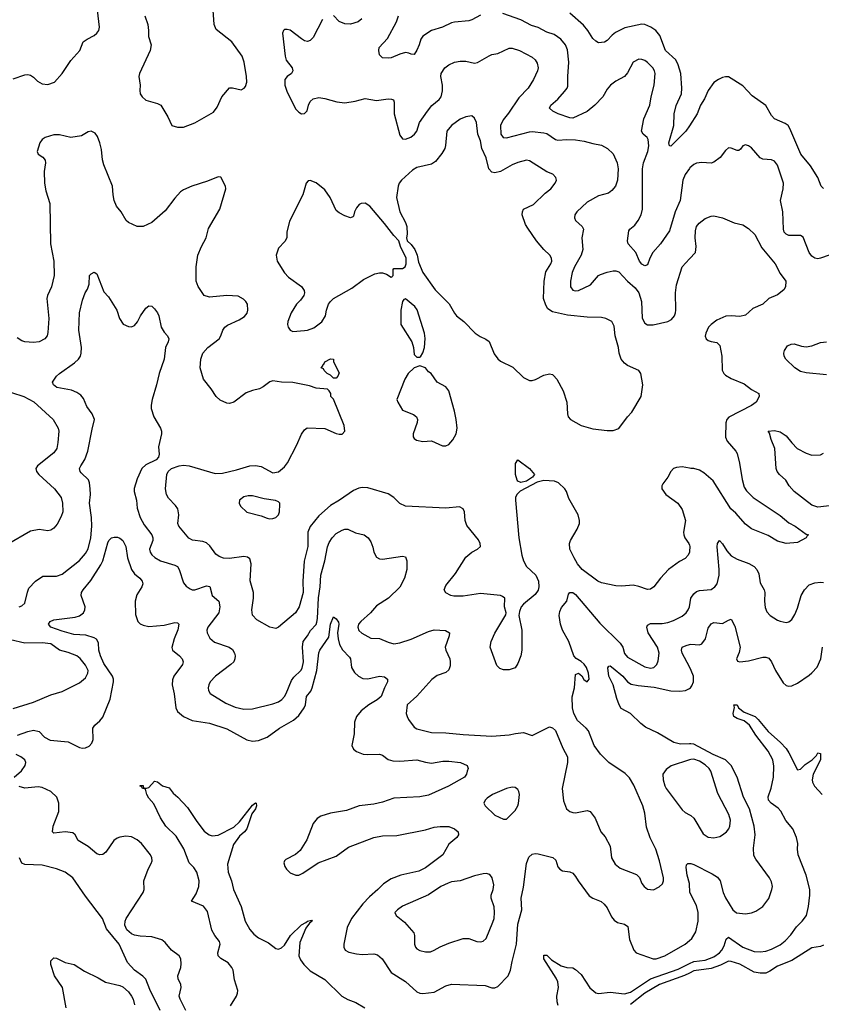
# Model space of a CAD drawing. Header units: inches. Extents: x 1694797 to 1849917, y 907313 to 1017959.
# Tile 139 of 256: x 1745354 to 1750915, y 922454 to 929284. Entities that reach past the tile are written whole.
import ezdxf

# ---------------------------------------------------------------- set-up
doc = ezdxf.new("R2010")
doc.units = ezdxf.units.IN
doc.header["$MEASUREMENT"] = 0
doc.layers.add('B7942', color=7, linetype='Continuous')
doc.layers.add('B7952', color=7, linetype='Continuous')

msp = doc.modelspace()

# ---------------------------------------------------------------- linework, layer by layer
at = {"layer": 'B7942', "color": 5}
for points, elevation in [([(1745310, 928873), (1745390, 928900.7), (1745410, 928904), (1745430, 928898.8), (1745450, 928886), (1745476.7, 928856.7), (1745510, 928838), (1745550, 928834.4), (1745596, 928850), (1745648.3, 928911.7), (1745710, 929001.6), (1745772.3, 929070), (1745794, 929130), (1745822, 929150), (1745870, 929173.4), (1745890, 929190.7), (1745902.9, 929210), (1745907.8, 929232.2), (1745894.8, 929350)], 880), ([(1746221.3, 929310), (1746242, 929250), (1746248.5, 929210), (1746248.5, 929168.5), (1746267.3, 929110), (1746259.5, 929070), (1746185.5, 928910), (1746181.6, 928890), (1746190.4, 928830.4), (1746186.7, 928793.3), (1746190.4, 928770), (1746203.8, 928750), (1746230, 928726.4), (1746310, 928701.6), (1746333.4, 928690), (1746382, 928610), (1746410.7, 928550.7), (1746450, 928539.1), (1746490, 928538), (1746570, 928568.2), (1746698.3, 928641.7), (1746723.3, 928676.7), (1746757.2, 928750), (1746809.6, 928810.4), (1746830, 928810.6), (1746890, 928797.3), (1746911.9, 928808.1), (1746920.2, 928819.8), (1746929.4, 928850), (1746927.6, 928890), (1746911.3, 928990), (1746897.6, 929030), (1746825.6, 929130), (1746716.1, 929216.1), (1746703.5, 929250), (1746697.4, 929350)], 880), ([(1747455.4, 929284.6), (1747390, 929160.3), (1747370, 929139.6), (1747350, 929132.8), (1747330, 929138), (1747310, 929150.2), (1747230, 929210.3), (1747210, 929217), (1747190, 929214.9), (1747184.5, 929210), (1747178.3, 929190), (1747195.6, 929030), (1747203.5, 929003.5), (1747243.7, 928950), (1747249.3, 928930), (1747239, 928910), (1747210, 928890.8), (1747194.5, 928870), (1747193.7, 928830), (1747210, 928782), (1747270, 928663.1), (1747290, 928642.6), (1747310, 928631.6), (1747330, 928632.3), (1747348.5, 928651.5), (1747356.5, 928690), (1747370, 928715.6), (1747390, 928734.2), (1747430, 928744), (1747470, 928738.4), (1747553.5, 928713.5), (1747610, 928707.1), (1747681.5, 928718.5), (1747750, 928736.4), (1747830, 928723.7), (1747910, 928734.6), (1747933.5, 928733.5), (1747946.9, 928726.9), (1747952.8, 928712.8), (1747952.2, 928630), (1747990, 928482), (1748010, 928457.4), (1748030, 928454.7), (1748068.2, 928470), (1748091.8, 928490), (1748108.2, 928511.8), (1748128.5, 928571.5), (1748182.7, 928650), (1748212.4, 928687.6), (1748264.4, 928730), (1748278, 928750), (1748287.1, 928790), (1748286.5, 928830), (1748275.8, 928890), (1748278.4, 928910), (1748303.8, 928950), (1748330, 928971.8), (1748370, 928989.6), (1748410, 928996.9), (1748450, 928996.3), (1748510, 928983.5), (1748530, 928986.3), (1748610, 929034), (1748630, 929042.9), (1748670.3, 929049.7), (1748750, 929086), (1748770, 929086.3), (1748821.2, 929070), (1748910, 929023.6), (1748930, 929006.6), (1748943.3, 928983.3), (1748949.7, 928950), (1748945.4, 928930), (1748918.9, 928870), (1748881.3, 928810), (1748817.4, 928742.6), (1748744.7, 928635.3), (1748707.8, 928590), (1748689.8, 928550), (1748691.3, 928490), (1748707.1, 928467.1), (1748730, 928463.9), (1748890, 928505.3), (1748910, 928507.9), (1748990, 928499.3), (1749010, 928494), (1749070, 928452.7), (1749088.2, 928448.2), (1749150, 928452.5), (1749210.5, 928450.5), (1749270, 928442.2), (1749330, 928424), (1749390, 928413.6), (1749431.2, 928391.2), (1749470, 928352.7), (1749497.6, 928290), (1749506.6, 928250), (1749500.5, 928170), (1749487, 928130), (1749462, 928098), (1749439.1, 928080.9), (1749370, 928062), (1749290, 928018.5), (1749218, 927950), (1749204.5, 927930), (1749202.9, 927910), (1749209.6, 927890), (1749255.1, 927850), (1749265.1, 927830), (1749254.6, 927770), (1749260.2, 927690), (1749248.4, 927650), (1749202.9, 927570), (1749187.2, 927530), (1749174.8, 927470), (1749175.1, 927430), (1749190, 927407.8), (1749210, 927402), (1749230, 927405.7), (1749314.6, 927445.4), (1749370, 927509.7), (1749383.7, 927516.3), (1749430, 927533.7), (1749470, 927542.9), (1749490, 927541.8), (1749510, 927534.2), (1749569.7, 927470), (1749623.3, 927423.3), (1749649.9, 927389.9), (1749668.4, 927330), (1749673.1, 927213.1), (1749690, 927179.3), (1749710, 927167.6), (1749748.1, 927168.1), (1749849.1, 927190.9), (1749874.7, 927205.3), (1749895.3, 927230), (1749903.6, 927250), (1749905.5, 927270), (1749903.5, 927390), (1749910, 927444), (1749948.9, 927570), (1750000, 927625.5)], 860), ([(1747727.3, 929290), (1747702.7, 929270), (1747650, 929252.2), (1747610, 929254.4), (1747570, 929270.5), (1747530, 929313.4)], 860), ([(1748550, 929315.8), (1748490, 929282.2), (1748470, 929276), (1748370, 929267.8), (1748350, 929262.4), (1748286.9, 929233.1), (1748210, 929209.8), (1748150.2, 929170), (1748135.9, 929150), (1748126, 929110), (1748110, 929072), (1748090, 929042.7), (1748070, 929043.7), (1748052.8, 929052.8), (1748030, 929056.9), (1747990, 929045.8), (1747930, 929019.8), (1747910, 929016.1), (1747870, 929019.1), (1747850, 929040.7), (1747845.4, 929070), (1747847.9, 929092.1), (1747906.6, 929153.4), (1747968, 929270), (1747982.4, 929310)], 840), ([(1750000, 928251.5), (1749970.7, 928209.3), (1749953.4, 928170), (1749936.4, 928030), (1749900.9, 927950), (1749861.5, 927818.5), (1749800.3, 927730), (1749746.7, 927670), (1749725.8, 927630), (1749710, 927583.7), (1749690, 927575.8), (1749670, 927588.7), (1749654, 927610), (1749627.9, 927667.9), (1749575.1, 927730), (1749569.6, 927750), (1749580.1, 927819.9), (1749585.6, 927830), (1749620.7, 927859.3), (1749643.8, 927890), (1749664.6, 927930), (1749674.5, 927970), (1749673.5, 928250), (1749680.5, 928290), (1749710.4, 928369.6), (1749717.7, 928410), (1749713.4, 928453.4), (1749707.7, 928467.7), (1749678.5, 928490), (1749667.1, 928510), (1749683.4, 928596.6), (1749724.8, 928690), (1749734.6, 928750), (1749756.4, 928830), (1749763.1, 928910), (1749758.3, 928930), (1749746.3, 928950), (1749710, 928987.6), (1749690, 929000.7), (1749670, 929007), (1749650, 929009.4), (1749610.8, 928990), (1749570, 928916), (1749550.4, 928890), (1749490, 928857.6), (1749451.3, 928828.7), (1749430, 928801.6), (1749400.2, 928750), (1749343.1, 928690), (1749290, 928647.2), (1749190, 928602), (1749170, 928604.2), (1749090, 928629.8), (1749052, 928650), (1749029.5, 928670), (1749038.4, 928690), (1749087.1, 928732.9), (1749133.7, 928786.3), (1749151.3, 928808.7), (1749156.5, 928823.5), (1749155.4, 928890), (1749162.7, 928990), (1749155.2, 929075.2), (1749140.9, 929110), (1749107.3, 929150), (1749062.1, 929182.1), (1749010, 929198), (1748950, 929230.4), (1748903.9, 929243.9), (1748830, 929282.9), (1748706.7, 929326.7)], 840), ([(1750000, 928548), (1749975.5, 928510), (1749870, 928407), (1749862, 928410), (1749858, 928430), (1749891.1, 928551.1), (1749894.7, 928630), (1749908, 928688), (1749945.2, 928770), (1749948.3, 928810), (1749939.9, 928910), (1749922.7, 928970), (1749905.9, 929005.9), (1749833.2, 929070), (1749794.4, 929174.4), (1749767.9, 929207.9), (1749733.2, 929233.2), (1749690.8, 929250.8), (1749670, 929253.5), (1749551.7, 929228.3), (1749486, 929194), (1749463.6, 929176.4), (1749430, 929138.7), (1749410, 929127.8), (1749370, 929122.9), (1749350, 929134), (1749330, 929154.5), (1749295.6, 929210), (1749266.2, 929246.2), (1749170, 929328.6)], 820), ([(1750000, 925595.8), (1749999.6, 925590), (1749991.6, 925570), (1749970, 925545.5), (1749930, 925526), (1749855.1, 925470), (1749798.4, 925410), (1749753.2, 925350), (1749730, 925334), (1749710, 925330.8), (1749650, 925353), (1749610, 925360.5), (1749530, 925354), (1749490, 925356.3), (1749390, 925378), (1749363.8, 925390), (1749256.5, 925470), (1749224.2, 925510), (1749199.5, 925550), (1749170.3, 925610), (1749167.6, 925650), (1749174.6, 925670), (1749220.5, 925750), (1749236.3, 925790), (1749236.3, 925810), (1749227.3, 925850), (1749162.8, 925962.8), (1749146.8, 926010), (1749134.8, 926030), (1749090.6, 926070.6), (1749063, 926083), (1748990, 926086.4), (1748943.3, 926076.7), (1748826, 926014), (1748801.6, 925990), (1748793.3, 925970), (1748793.3, 925950), (1748816, 925690), (1748836.8, 925570), (1748849.8, 925529.8), (1748869.6, 925490), (1748933.8, 925430), (1748952.3, 925390), (1748955.8, 925350), (1748950, 925327.7), (1748930, 925295.5), (1748849, 925230), (1748833.2, 925210), (1748821.5, 925178.5), (1748817.2, 925150), (1748838, 925050), (1748837.6, 924910), (1748829.8, 924870), (1748810, 924817.3), (1748790, 924786.7), (1748750, 924774.9), (1748710, 924774.9), (1748683.9, 924783.9), (1748664.7, 924804.7), (1748618, 924930), (1748624.4, 924970), (1748650, 925029.2), (1748725.5, 925154.5), (1748728, 925170), (1748717.1, 925210), (1748719.1, 925270), (1748703.4, 925283.4), (1748688.8, 925288.8), (1748550, 925302.8), (1748430, 925284.6), (1748365.5, 925285.5), (1748344.7, 925290), (1748310, 925307.3), (1748298.8, 925330), (1748310, 925359), (1748377.1, 925442.9), (1748450, 925556.2), (1748490, 925589.6), (1748530.8, 925610), (1748550.5, 925630), (1748548.2, 925650), (1748536.3, 925676.3), (1748455.1, 925775.1), (1748443.7, 925810), (1748439.5, 925870), (1748430.2, 925890.2), (1748404.4, 925904.4), (1748310, 925895.8), (1748030, 925910.3), (1747990, 925928.5), (1747950.2, 925970.2), (1747910, 925994.9), (1747770, 926036.9), (1747730, 926039.5), (1747705.6, 926034.4), (1747670, 926017.1), (1747572.3, 925950), (1747510, 925914.9), (1747430, 925842), (1747370, 925767.2), (1747354, 925730), (1747352.2, 925630), (1747326.9, 925526.9), (1747319.1, 925390), (1747321.1, 925310), (1747292.8, 925210), (1747266.3, 925170), (1747150, 925070.7), (1747130, 925061), (1747090, 925070.7), (1746999.9, 925119.9), (1746970, 925152), (1746963.8, 925190), (1746976, 925270), (1746976.9, 925310), (1746951.9, 925391.9), (1746960.9, 925510), (1746950, 925543), (1746935.4, 925555.4), (1746910, 925561.2), (1746810, 925545.6), (1746767.6, 925547.6), (1746739, 925559), (1746715.9, 925575.9), (1746674.2, 925634.2), (1746650, 925654.6), (1746625.3, 925665.3), (1746552.4, 925672.4), (1746527.5, 925687.5), (1746457.6, 925770), (1746452.2, 925790), (1746458.7, 925850), (1746450.3, 925890), (1746434.8, 925914.8), (1746385.7, 925965.7), (1746372.7, 925990), (1746366, 926030), (1746374.7, 926130), (1746383.6, 926150), (1746406.3, 926170), (1746461.6, 926190), (1746490, 926194.6), (1746529.9, 926189.9), (1746710, 926135.6), (1746760.9, 926139.1), (1746858.6, 926161.4), (1746950, 926188.5), (1746990, 926192.4), (1747030, 926184.2), (1747110, 926140.9), (1747150, 926146.6), (1747190, 926181.5), (1747211.3, 926210), (1747274.9, 926330), (1747310, 926409.3), (1747330, 926439.3), (1747348.3, 926451.7), (1747470, 926448.2), (1747550, 926414), (1747570.3, 926409.7), (1747590.3, 926409.7), (1747610, 926429.2), (1747605.2, 926470), (1747530, 926652), (1747512, 926670), (1747512, 926690), (1747502, 926710), (1747490, 926722), (1747410, 926727.3), (1747363.7, 926743.7), (1747250, 926767.3), (1747170, 926769), (1747110, 926778.7), (1747088.5, 926771.6), (1747043.5, 926736.5), (1747017.7, 926722.3), (1746970, 926711.7), (1746925, 926695), (1746839.3, 926630), (1746810, 926622.6), (1746790, 926623.7), (1746744.8, 926644.8), (1746717.3, 926670), (1746682.3, 926722.3), (1746628.4, 926790), (1746606.4, 926870), (1746610.4, 926930), (1746625.3, 926970), (1746658.7, 927010), (1746737, 927070), (1746750.2, 927089.8), (1746763.6, 927130), (1746777, 927150), (1746796.1, 927163.9), (1746877.7, 927202.3), (1746914, 927226), (1746931.4, 927248.6), (1746936.5, 927270), (1746933.7, 927310), (1746923.8, 927330), (1746906.4, 927346.4), (1746870, 927365.3), (1746790.2, 927370.2), (1746670, 927359.6), (1746633.4, 927370), (1746593, 927433), (1746578.7, 927470), (1746578.7, 927570), (1746590.3, 927649.7), (1746614.4, 927710), (1746646.7, 927770), (1746664.4, 927835.6), (1746742, 927970), (1746784, 928110), (1746782.8, 928130), (1746750, 928191), (1746730, 928194.8), (1746657.3, 928162.8), (1746549, 928130), (1746490, 928103.8), (1746470, 928090.5), (1746430, 928046), (1746363, 927957), (1746270, 927877), (1746210, 927848.4), (1746170, 927850.4), (1746110, 927877.1), (1746093.4, 927890), (1746058.4, 927950), (1746024.9, 927990), (1746010.6, 928029.4), (1746002.4, 928070), (1745998.4, 928130), (1745937, 928277), (1745927.5, 928312.5), (1745922.7, 928382.8), (1745910.3, 928430.3), (1745894.2, 928474.2), (1745876.7, 928496.7), (1745850, 928510.8), (1745830, 928506.8), (1745782.4, 928477.6), (1745710, 928466.4), (1745630, 928486), (1745590, 928484.9), (1745530, 928467.7), (1745510, 928454), (1745494.5, 928430), (1745475.1, 928370), (1745482.7, 928350), (1745514, 928330), (1745531.8, 928310), (1745533.6, 928290), (1745524.2, 928230), (1745526.6, 928150), (1745536.4, 928096.4), (1745562.3, 928010), (1745567.2, 927730), (1745591.6, 927608.4), (1745593.3, 927510), (1745575.4, 927430), (1745546.6, 927370), (1745543.5, 927350), (1745557.4, 927210), (1745550, 927114), (1745543.7, 927090), (1745529.2, 927070), (1745490, 927048.7), (1745450, 927043.7), (1745390, 927048.4), (1745370, 927055.5), (1745336.7, 927076.7)], 860), ([(1745350, 925210.3), (1745370, 925217), (1745390, 925237.3), (1745407.3, 925312.7), (1745418.5, 925341.5), (1745464.5, 925390), (1745515.8, 925424.2), (1745610, 925423.6), (1745650, 925437.6), (1745770, 925532.9), (1745810, 925580.3), (1745830, 925613), (1745846.9, 925690), (1745853.8, 925770), (1745852.9, 925830), (1745838.3, 925930), (1745845, 925990), (1745843.9, 926030), (1745839.1, 926070), (1745831.1, 926091.1), (1745779.8, 926139.8), (1745772.6, 926150), (1745769.7, 926170), (1745777.3, 926190), (1745806.8, 926233.2), (1745827.2, 926290), (1745856.2, 926443.8), (1745874.3, 926510), (1745858.1, 926550), (1745820.5, 926600.5), (1745796.2, 926656.2), (1745778.4, 926678.4), (1745750, 926697.4), (1745713.8, 926713.8), (1745612.7, 926732.7), (1745589.4, 926750), (1745582.7, 926770), (1745609.4, 926810), (1745629.5, 926830), (1745735.5, 926904.5), (1745763, 926930), (1745775.1, 926950), (1745780.9, 926970), (1745783.1, 927010), (1745765.3, 927130), (1745769.7, 927250.3), (1745790, 927338), (1745809.4, 927390), (1745825.1, 927414.9), (1745836, 927450), (1745838, 927510), (1745850, 927522), (1745870, 927532), (1745890, 927522), (1745936.8, 927396.8), (1745970, 927361), (1746028, 927270), (1746046.7, 927210), (1746072.8, 927172.8), (1746110, 927155.3), (1746130, 927154), (1746150, 927161.6), (1746172.4, 927187.6), (1746192, 927230), (1746230, 927282.8), (1746250, 927298.8), (1746270, 927296), (1746290, 927278.8), (1746311.1, 927251.1), (1746320.2, 927230), (1746336.5, 927150), (1746356.5, 927116.5), (1746379.3, 927090), (1746388.2, 927070), (1746384.4, 927050), (1746365.5, 927010), (1746356.9, 926930), (1746321.7, 926830), (1746304, 926750), (1746272.7, 926650), (1746265.7, 926610), (1746266.4, 926586.4), (1746283.7, 926530), (1746330.7, 926450), (1746337.3, 926430), (1746337.3, 926410), (1746318, 926322), (1746321.6, 926270), (1746317, 926250), (1746300.4, 926230), (1746230, 926196.5), (1746202.2, 926170), (1746170, 926099.6), (1746149.2, 926030.8), (1746147.9, 926010), (1746164, 925950), (1746170, 925896), (1746189.2, 925830), (1746218.7, 925778.7), (1746270.1, 925710.1), (1746276.9, 925690), (1746276.9, 925670), (1746255.8, 925610), (1746259, 925590), (1746271, 925571), (1746292.4, 925552.4), (1746330, 925530.2), (1746430, 925500.8), (1746448.4, 925490), (1746460.2, 925470), (1746490, 925378), (1746510, 925354.9), (1746535.6, 925335.6), (1746550, 925328.4), (1746570, 925328.7), (1746650, 925355.8), (1746672.3, 925352.3), (1746690.2, 925290.2), (1746735.5, 925250), (1746743, 925210), (1746735.1, 925170), (1746660.2, 925070), (1746652, 925050), (1746654, 925030), (1746673.9, 924993.9), (1746706.2, 924966.2), (1746807.3, 924930), (1746830, 924915.8), (1746843.6, 924890), (1746848.9, 924870), (1746847.6, 924850), (1746839.5, 924830), (1746819.5, 924810), (1746712.2, 924730), (1746675.8, 924690), (1746665.3, 924670), (1746661.3, 924650), (1746663.8, 924630), (1746676.3, 924610), (1746783.4, 924543.4), (1746850, 924515.5), (1746910, 924501.2), (1746970, 924503.2), (1747110, 924536.9), (1747150, 924552.6), (1747171.8, 924568.2), (1747191, 924589), (1747202.5, 924610), (1747239.2, 924700.8), (1747256.4, 924723.6), (1747303.9, 924770), (1747313.8, 924786.2), (1747322.3, 924830), (1747315.3, 924930), (1747321.1, 924970), (1747351.5, 925010), (1747372.1, 925047.9), (1747410, 925089.1), (1747415.6, 925104.4), (1747420.4, 925130), (1747426.4, 925273.6), (1747439.4, 925350), (1747442.1, 925430), (1747469.8, 925530), (1747490, 925627.3), (1747501.7, 925658.3), (1747520.9, 925690), (1747550, 925720.2), (1747590, 925743.9), (1747610, 925749), (1747630, 925748.8), (1747684.6, 925724.6), (1747744.7, 925710), (1747770.7, 925690), (1747790, 925661), (1747804.7, 925624.7), (1747810.4, 925590), (1747830, 925555.5), (1747850, 925544.4), (1747870, 925542), (1748010, 925562.8), (1748030, 925558), (1748040.7, 925530), (1748039.3, 925470), (1748024.2, 925410), (1747990, 925346.6), (1747911.7, 925270), (1747830, 925216.8), (1747788.7, 925170), (1747720.5, 925110), (1747705.1, 925090), (1747699, 925070), (1747705.7, 925045.7), (1747727.5, 925027.5), (1747790, 924994.7), (1747850, 924990.3), (1747910, 924965.3), (1747950, 924954.6), (1747990, 924960.3), (1748070, 924986.9), (1748190, 925039.3), (1748230, 925051), (1748307.9, 925047.9), (1748334.9, 925030), (1748333.7, 925010), (1748306.5, 924930), (1748310.2, 924910), (1748338, 924850), (1748341.3, 924830), (1748339.5, 924800.5), (1748330, 924774.5), (1748310, 924754.3), (1748250, 924734), (1748212.1, 924707.9), (1748110, 924591.5), (1748042, 924530), (1748035.8, 924470), (1748041.3, 924450), (1748050.4, 924430), (1748090, 924377.3), (1748110, 924364.9), (1748210, 924338.7), (1748310, 924336.9), (1748430, 924324.4), (1748630, 924314), (1748750, 924322.6), (1748793, 924333), (1748850, 924339.1), (1748910, 924318), (1749030, 924378), (1749050, 924372), (1749070, 924352), (1749122, 924230), (1749153, 924170), (1749154.9, 924130), (1749118, 923950), (1749125.4, 923865.4), (1749146.7, 923810), (1749170, 923790.4), (1749190, 923783.7), (1749210, 923782), (1749290, 923798), (1749311.7, 923791.7), (1749345.5, 923745.5), (1749384.9, 923650), (1749415.1, 923615.1), (1749450.5, 923550), (1749460.4, 923470), (1749485.4, 923425.4), (1749519, 923399), (1749633.4, 923353.4), (1749652.5, 923332.5), (1749670, 923291), (1749685.5, 923270), (1749710, 923253.4), (1749750, 923248.2), (1749790, 923267.7), (1749812, 923290), (1749819.5, 923310), (1749820.7, 923330), (1749792.4, 923450), (1749766.9, 923530), (1749728.1, 923608.1), (1749702.5, 923682.5), (1749690, 923779), (1749676.5, 923830), (1749614.1, 923974.1), (1749583.7, 924023.7), (1749554.9, 924054.9), (1749440.5, 924130), (1749384.2, 924190), (1749338.7, 924250), (1749300.5, 924350), (1749284.5, 924370), (1749222.4, 924422.4), (1749198, 924470), (1749189.3, 924510), (1749186.3, 924586.3), (1749202, 924650), (1749210, 924742), (1749230, 924751), (1749253.2, 924733.2), (1749267.9, 924707.9), (1749290, 924691.3), (1749304, 924710), (1749299.6, 924750), (1749287, 924790), (1749270, 924813.6), (1749250, 924831.3), (1749213.4, 924853.4), (1749198.7, 924870), (1749162.7, 924970), (1749119.4, 925050), (1749105.4, 925090), (1749097, 925150), (1749100.6, 925179.4), (1749113.5, 925206.5), (1749148.8, 925250), (1749162.2, 925297.8), (1749169.8, 925310.2), (1749190, 925310.2), (1749210, 925296.2), (1749377.4, 925097.4), (1749519.8, 924959.8), (1749538.6, 924930), (1749550, 924886.4), (1749570, 924860.8), (1749690, 924794.9), (1749730, 924785.3), (1749752.7, 924790), (1749773.6, 924810), (1749783.3, 924836.7), (1749789.8, 924890), (1749777.6, 924930), (1749712.7, 925030), (1749703.9, 925070), (1749710, 925084.9), (1749730, 925095.8), (1749810, 925095.4), (1749850, 925102.3), (1749890, 925115.9), (1749950, 925145.5), (1749978.3, 925170), (1749991.1, 925190), (1749999.7, 925210), (1750000, 925211.6)], 840), ([(1745210, 926725), (1745382.7, 926670), (1745452, 926632), (1745585.6, 926510), (1745620.7, 926450), (1745625.6, 926430), (1745619.2, 926350), (1745610.8, 926310), (1745590, 926278.9), (1745476.9, 926190), (1745466.6, 926170), (1745471.1, 926150), (1745486.9, 926130), (1745595.6, 926030), (1745642.3, 925970), (1745651.1, 925930), (1745653.3, 925870), (1745642.8, 925837.2), (1745615.2, 925784.8), (1745590, 925756.3), (1745570, 925742), (1745550, 925739.1), (1745488.3, 925748.3), (1745430, 925735.3), (1745270, 925642.4)], 860), ([(1750000, 926172.6), (1749950, 926183), (1749910, 926178), (1749890, 926170.6), (1749870, 926150.8), (1749849.6, 926110), (1749816.1, 926063.9), (1749809.6, 926050), (1749809.6, 926030), (1749835.1, 925990), (1749919.7, 925930), (1749950, 925886), (1749972.3, 925810), (1749959.8, 925730), (1749961.4, 925710), (1749969.1, 925689.1), (1749996.9, 925650), (1750000, 925638.7)], 860), ([(1745339.5, 924320.4), (1745410, 924346.2), (1745450, 924354.5), (1745490, 924345.7), (1745527.1, 924307.1), (1745565.5, 924285.5), (1745690, 924274.2), (1745770, 924235.8), (1745790, 924231.5), (1745810, 924233.4), (1745835.1, 924245), (1745855.2, 924264.8), (1745863.9, 924290), (1745861.5, 924370), (1745875.1, 924390), (1745910, 924419), (1745930, 924444.9), (1745982.4, 924570), (1746005.3, 924690), (1746005, 924710), (1745998.4, 924730), (1745938.8, 924818.8), (1745915, 924870), (1745903, 924910), (1745901.4, 924961.4), (1745885.9, 924985.9), (1745870, 924995.9), (1745813.4, 925013.4), (1745730, 925019.6), (1745650, 925042), (1745569.5, 925070), (1745553.6, 925090), (1745564.5, 925110), (1745590, 925120.9), (1745740, 925140), (1745770, 925149.2), (1745797.6, 925170), (1745807.1, 925190), (1745808.2, 925210), (1745779.9, 925290), (1745783.4, 925310), (1745794.8, 925330), (1745847, 925393), (1745917.9, 925502.1), (1745930.4, 925530), (1745965.3, 925654.7), (1745971.6, 925670), (1745990.3, 925689.7), (1746010, 925694.6), (1746033.8, 925693.8), (1746050, 925688.3), (1746070.2, 925670), (1746089.4, 925630), (1746101.1, 925550), (1746129.6, 925469.6), (1746150, 925439.1), (1746187, 925410), (1746204.6, 925390), (1746207.7, 925370), (1746201.3, 925350), (1746166.8, 925293.2), (1746154.6, 925250), (1746157.2, 925157.2), (1746174.4, 925110), (1746190, 925093.6), (1746210, 925083.2), (1746250, 925074), (1746356, 925084), (1746430, 925101.1), (1746450, 925100.7), (1746458, 925090), (1746450.3, 925050.3), (1746425.4, 924990), (1746409, 924929), (1746413.7, 924910), (1746462.6, 924870), (1746480.3, 924850), (1746488.7, 924830), (1746483.7, 924810), (1746423.5, 924730), (1746414.7, 924705.3), (1746411.9, 924670), (1746426.8, 924606.8), (1746438.2, 924510), (1746450, 924484.7), (1746489.6, 924449.6), (1746550, 924423), (1746670, 924404.6), (1746790, 924363.5), (1746930, 924288.7), (1746970, 924279.5), (1747010, 924284.6), (1747070, 924307.2), (1747156.3, 924370), (1747254.3, 924425.7), (1747290, 924456.5), (1747326.5, 924510), (1747335.8, 924530), (1747342.7, 924590), (1747373.1, 924626.9), (1747383.7, 924650), (1747414.4, 924770), (1747428.5, 924891.5), (1747436.3, 924910), (1747499.1, 925000.9), (1747510, 925091), (1747530, 925140.7), (1747550, 925128), (1747564.9, 925104.9), (1747567.6, 925090), (1747559, 925030), (1747562.6, 924990), (1747572.3, 924950), (1747593.4, 924913.4), (1747642.2, 924862.2), (1747648, 924850), (1747655.6, 924790), (1747676.3, 924756.3), (1747704.9, 924730), (1747733.9, 924713.9), (1747770, 924711.9), (1747850.1, 924730.1), (1747884.8, 924724.8), (1747906, 924710), (1747905.7, 924690), (1747884, 924650), (1747860.7, 924590), (1747834.7, 924565.3), (1747775.6, 924530), (1747723.2, 924490), (1747690.2, 924450), (1747676.5, 924410), (1747674.2, 924330), (1747658.3, 924250), (1747670, 924223.1), (1747690, 924206.9), (1747736, 924190), (1747770, 924186), (1747850, 924189.1), (1747870, 924180.9), (1747910, 924152.4), (1747943.1, 924143.1), (1747990, 924141), (1748110, 924150.2), (1748170, 924132.4), (1748210, 924126.5), (1748290, 924139.6), (1748330, 924140.3), (1748412, 924130), (1748458.8, 924110), (1748464, 924090), (1748459.1, 924070), (1748453, 924050), (1748439.1, 924030), (1748328, 923968), (1748190, 923905.4), (1748130, 923891.9), (1747950, 923882.9), (1747870, 923855), (1747810, 923842.4), (1747710, 923829.7), (1747621.2, 923798.8), (1747510, 923779.7), (1747442, 923758), (1747418.2, 923741.8), (1747391.1, 923708.9), (1747345.3, 923594.7), (1747299.9, 923520.1), (1747266.9, 923493.1), (1747200.9, 923459.1), (1747190.8, 923450), (1747186, 923434), (1747193, 923410), (1747205.5, 923390), (1747230, 923364.9), (1747268.8, 923348.8), (1747290, 923350.4), (1747317.8, 923362.2), (1747424.8, 923435.2), (1747550, 923480.7), (1747636, 923544), (1747810, 923611), (1747870, 923621.6), (1747970, 923624.8), (1748170, 923664.5), (1748230, 923682.6), (1748270, 923687.5), (1748330, 923687.7), (1748370.1, 923670.1), (1748395.3, 923650), (1748398.9, 923630), (1748387.6, 923610), (1748330, 923563.9), (1748289.3, 923490), (1748170, 923399.6), (1748123.2, 923376.8), (1747996.9, 923350), (1747930, 923323), (1747877.5, 923290), (1747839, 923250), (1747780, 923200), (1747735.2, 923150), (1747655.9, 923050), (1747625.5, 922985.5), (1747602.4, 922870), (1747602.4, 922850), (1747612, 922830), (1747636.2, 922816.2), (1747690, 922803), (1747730, 922798.5), (1747810, 922804.2), (1747836.7, 922796.7), (1747868.5, 922768.5), (1747930, 922674), (1748031.4, 922611.4), (1748110, 922539.6), (1748130, 922530.3), (1748150, 922528.1), (1748230, 922538.8), (1748310, 922581.5), (1748350, 922592.9), (1748583.6, 922583.6), (1748630, 922568.5), (1748650, 922568.7), (1748670, 922577), (1748741.5, 922650), (1748759.8, 922690), (1748770, 922750.7), (1748799.6, 922870), (1748810.7, 923009.3), (1748838, 923110), (1748833.3, 923190), (1748850, 923266.8), (1748870, 923430.8), (1748885.8, 923474.2), (1748910, 923495.3), (1748930, 923499.5), (1748950, 923496.5), (1749053, 923473), (1749073.1, 923453.1), (1749088.2, 923408.2), (1749101, 923390), (1749120.4, 923380.4), (1749170, 923371.8), (1749190, 923362.4), (1749210, 923340.5), (1749227.4, 923310), (1749305, 923205), (1749330, 923189.1), (1749387.9, 923167.9), (1749409.4, 923149.4), (1749430, 923122.4), (1749459.5, 923059.5), (1749477.4, 923037.4), (1749501.7, 923021.7), (1749550, 923009.1), (1749572.9, 922992.9), (1749583.2, 922903.2), (1749614.3, 922830), (1749630, 922810.3), (1749748.3, 922768.3), (1749770, 922768.7), (1749830.2, 922790.2), (1749970, 922870.2), (1750000, 922895.3)], 820), ([(1745310, 924506), (1745450, 924550.3), (1745570, 924599.5), (1745650, 924623.8), (1745770, 924683.1), (1745810, 924719.3), (1745826.6, 924750), (1745828.3, 924770), (1745810, 924805.6), (1745773.6, 924853.6), (1745749.5, 924870), (1745690, 924894), (1745630, 924910.8), (1745570, 924954), (1745510, 924960.9), (1745390, 924959.4), (1745290, 924982.4)], 840), ([(1750000, 924794), (1749949.8, 924890), (1749944.5, 924910), (1749949.7, 924930), (1749976.4, 924943.6), (1750000, 924949.6)], 820), ([(1750000, 924261.2), (1749938.3, 924258.3), (1749890.6, 924270.6), (1749778, 924338), (1749696.3, 924376.3), (1749662, 924402), (1749590.8, 924470), (1749526.6, 924506.6), (1749511.8, 924531.8), (1749495.4, 924575.4), (1749470.6, 924670.6), (1749441.6, 924730), (1749432.9, 924787.1), (1749440.1, 924799.9), (1749450, 924802), (1749470, 924786.2), (1749537.1, 924730), (1749570.2, 924690), (1749594.7, 924674.7), (1749644.9, 924664.9), (1749754.4, 924654.4), (1749870, 924628.6), (1749934.4, 924625.6), (1749971.6, 924630), (1750000, 924645.5)], 820), ([(1745315.8, 924030), (1745366.9, 924073.1), (1745393, 924110), (1745397.8, 924130), (1745389, 924150), (1745363.1, 924170), (1745330, 924186.1)], 820), ([(1750000, 924148.7), (1749872.5, 924107.5), (1749837.6, 924082.4), (1749815.8, 924050), (1749818.3, 924010), (1749829, 923970), (1749839.6, 923950), (1749950, 923803.1), (1749970, 923784.9), (1750000, 923768)], 840), ([(1746506.1, 922410), (1746466.5, 922490), (1746460.7, 922510), (1746474.8, 922570), (1746471, 922590), (1746453.1, 922630), (1746451.7, 922650), (1746472.4, 922710), (1746475.3, 922735.3), (1746470.9, 922770), (1746460.5, 922790), (1746406.6, 922830), (1746362.6, 922882.6), (1746339.8, 922899.8), (1746270, 922920.8), (1746190, 922926.5), (1746150, 922934.3), (1746130, 922943.6), (1746097.4, 922970), (1746083.3, 923003.3), (1746085, 923030), (1746092.5, 923050), (1746211.5, 923230), (1746218.4, 923250), (1746216.2, 923310), (1746245.7, 923390), (1746266.9, 923430), (1746272.1, 923450), (1746270.9, 923470), (1746261, 923490), (1746198.7, 923570), (1746170, 923593.5), (1746130, 923614.8), (1746090, 923619.3), (1746050, 923613.6), (1746030, 923605.3), (1746008.2, 923590), (1745950.9, 923509.1), (1745930, 923493.7), (1745910, 923489.8), (1745890, 923497), (1745830, 923547.5), (1745759.7, 923590), (1745738, 923630), (1745722.9, 923642.9), (1745670, 923649.8), (1745590, 923641.7), (1745582.3, 923650), (1745585.6, 923690), (1745626.5, 923790), (1745624.8, 923850), (1745611.7, 923890), (1745570, 923928.8), (1745510, 923957.5), (1745481.5, 923961.5), (1745390, 923952.5), (1745350, 923963.8)], 820), ([(1746817.4, 922442.6), (1746857.9, 922510), (1746864.8, 922530), (1746866.5, 922550), (1746843.2, 922623.2), (1746833.9, 922690), (1746826.6, 922710), (1746801.2, 922741.2), (1746750, 922772), (1746729.9, 922790), (1746727.9, 922810), (1746744.1, 922870), (1746741.1, 922890), (1746707.7, 922930), (1746687, 922967), (1746656.8, 923096.8), (1746630, 923134.7), (1746546.9, 923170), (1746579.5, 923220.5), (1746596.4, 923270), (1746598.6, 923310), (1746583.6, 923370), (1746561.6, 923401.6), (1746530, 923434), (1746492.2, 923532.2), (1746439.4, 923619.4), (1746367, 923690), (1746330, 923747.1), (1746284.9, 923844.9), (1746250, 923884.5), (1746235.1, 923910), (1746226, 923946), (1746206, 923950), (1746202, 923962), (1746190, 923966), (1746190, 923972), (1746210, 923971.3), (1746214, 923954), (1746232.7, 923952.7), (1746250, 923958), (1746290, 924001), (1746310, 923996), (1746344.7, 923970), (1746390, 923955.5), (1746418, 923918), (1746450.3, 923890.4), (1746518, 923818), (1746582.4, 923722.4), (1746634.8, 923654.8), (1746668.7, 923628.7), (1746690, 923621.8), (1746730, 923626.4), (1746838.6, 923681.4), (1746879.9, 923720.1), (1746970, 923834.9), (1746990, 923851.7), (1746994.8, 923850), (1746996.9, 923830), (1746990.3, 923810.3), (1746965.1, 923774.9), (1746930.1, 923670), (1746914.5, 923650), (1746879.3, 923620.7), (1746837.9, 923562.1), (1746794.9, 923425.1), (1746800.5, 923370), (1746823.2, 923310), (1746838.3, 923250), (1746890, 923132.4), (1746918.6, 923030), (1746950, 922972.9), (1746979.1, 922939.1), (1747010, 922915), (1747079.9, 922879.9), (1747130, 922841.8), (1747150, 922837.2), (1747170, 922845.2), (1747190, 922863.6), (1747232.7, 922930), (1747310, 923004.7), (1747339.6, 923020.4), (1747350, 923031.1), (1747377.7, 923037.7), (1747383, 923030), (1747363.7, 923016.3), (1747338.3, 922981.7), (1747298.5, 922881.5), (1747290.8, 922790), (1747301.8, 922761.8), (1747326.3, 922730), (1747370, 922685), (1747470, 922625.4), (1747589.6, 922509.6), (1747630, 922486.7), (1747685.4, 922465.4), (1747749, 922429)], 780), ([(1746328.6, 922410), (1746256.2, 922556.2), (1746228.3, 922628.3), (1746208.3, 922648.3), (1746150.7, 922690.7), (1746102.9, 922742.9), (1746043.5, 922870), (1745956.1, 922976.1), (1745928, 923050), (1745810, 923203.7), (1745723, 923330), (1745670, 923369.7), (1745610, 923393), (1745510, 923418.7), (1745390, 923423.6), (1745370, 923432), (1745352.4, 923470)], 840), ([(1750000, 923292), (1749984.7, 923350), (1749976.4, 923403.6), (1749980, 923420), (1749988.7, 923431.3), (1750000, 923430.7)], 820), ([(1749090, 922445.4), (1749081.6, 922470), (1749080.6, 922510), (1749092.2, 922570), (1749086.5, 922610), (1749075.4, 922635.4), (1748990.9, 922770), (1748990, 922794.9), (1749010, 922793.8), (1749043.2, 922763.2), (1749110, 922721.5), (1749150, 922709.2), (1749190, 922705.7), (1749210, 922696), (1749250, 922660.9), (1749308.9, 922568.9), (1749350, 922534.2), (1749370, 922529.3), (1749450, 922538.3), (1749550, 922525.2), (1749590, 922537.6), (1749730, 922631), (1749921.6, 922698.4), (1750000, 922736)], 780), ([(1745677.2, 922430), (1745651.1, 922570), (1745595.8, 922650), (1745569.7, 922730), (1745570, 922756), (1745590, 922774.9), (1745610, 922774), (1745670, 922743.2), (1745732.4, 922730), (1745803.8, 922683.8), (1745898, 922638), (1745950, 922607.4), (1746050, 922584.9), (1746070, 922574.4), (1746110, 922539.3), (1746130.4, 922510), (1746140.3, 922490), (1746150.3, 922450)], 840), ([(1750000, 922670.7), (1749965.9, 922654.1), (1749793.3, 922590), (1749690, 922530.5), (1749590, 922453.3)], 760)]:
    msp.add_lwpolyline(points, dxfattribs=dict(at, elevation=elevation))
for points, elevation in [([(1748490, 928616), (1748450, 928609.3), (1748410, 928594), (1748350.6, 928550), (1748317.1, 928510), (1748308.2, 928411.8), (1748302.3, 928390), (1748283.2, 928356.8), (1748238.9, 928301.1), (1748210, 928282.9), (1748110, 928258.7), (1748079.2, 928240.8), (1748002, 928170), (1747986.8, 928150), (1747980.7, 928130), (1747968.9, 928050), (1747990.3, 927950), (1748030, 927877.3), (1748039.5, 927850), (1748042.8, 927797.2), (1748038, 927770), (1748042, 927750), (1748070, 927724.7), (1748094.8, 927690), (1748110.7, 927650), (1748121.4, 927601.4), (1748150.6, 927530), (1748236.3, 927410), (1748333.3, 927313.3), (1748370, 927247.3), (1748384.9, 927230), (1748434, 927190), (1748514.8, 927110), (1748547.3, 927087.3), (1748588.6, 927068.6), (1748610, 927050.8), (1748646.2, 926966.2), (1748670.4, 926930.4), (1748690, 926914), (1748773.8, 926873.8), (1748850, 926801), (1748890, 926781), (1748910, 926781), (1748932.5, 926787.5), (1748990, 926818.8), (1749030, 926826.8), (1749050, 926822.8), (1749056.7, 926816.7), (1749079.1, 926790), (1749123.8, 926710), (1749150.5, 926630), (1749153, 926550), (1749159.1, 926530), (1749174.8, 926510), (1749247.8, 926467.8), (1749330, 926445.3), (1749430, 926434.4), (1749470, 926434.4), (1749510, 926447.7), (1749569.3, 926530), (1749599.6, 926560.4), (1749666, 926670), (1749677.2, 926750), (1749662.7, 926830), (1749648.7, 926850), (1749570, 926885.1), (1749550, 926900.7), (1749526.9, 926930), (1749512.4, 926970), (1749506.9, 927010), (1749485.4, 927090), (1749478.3, 927158.3), (1749461.2, 927190), (1749419, 927210), (1749390, 927218), (1749290, 927219.7), (1749153.8, 927233.8), (1749050, 927258.5), (1749018, 927278), (1749003.3, 927303.3), (1748988.6, 927350), (1748991.8, 927470), (1749004.2, 927535.8), (1749038.9, 927590), (1749046.6, 927610), (1749043.1, 927630), (1749030.7, 927650.7), (1748988.9, 927688.9), (1748938.9, 927750), (1748877.9, 927837.9), (1748863.9, 927863.9), (1748840.8, 927930), (1748840.9, 927950), (1748850, 927970.3), (1748918.5, 928001.5), (1749000, 928080), (1749038.4, 928110), (1749069.3, 928150), (1749078, 928170), (1749072.7, 928190), (1749051.7, 928211.7), (1749010, 928229.6), (1748890, 928305.7), (1748870, 928309.7), (1748810, 928293.3), (1748770, 928276.8), (1748690, 928231.6), (1748650, 928221.5), (1748630, 928226.9), (1748609, 928250), (1748590, 928325.1), (1748560.3, 928390), (1748550, 928442.7), (1748532.5, 928490), (1748522.4, 928570), (1748510, 928601.2)], 880), ([(1747370, 928169.2), (1747354.8, 928165.2), (1747341, 928150), (1747318.4, 928070), (1747226.4, 927886.4), (1747206.8, 927810), (1747206.8, 927770), (1747194.2, 927745.8), (1747150, 927699), (1747133, 927650), (1747140.5, 927610), (1747190, 927527.3), (1747219, 927499), (1747310, 927433), (1747326.4, 927406.4), (1747328.9, 927390), (1747324.9, 927370), (1747302.4, 927337.6), (1747274.9, 927310), (1747236.3, 927250), (1747214.8, 927190), (1747210.8, 927170), (1747216, 927150), (1747231.3, 927130), (1747250, 927120.7), (1747330, 927128), (1747350.6, 927130.6), (1747393.9, 927146.1), (1747450, 927187.3), (1747475.1, 927230), (1747482, 927270), (1747497, 927310), (1747509.4, 927330), (1747530, 927350.4), (1747657.6, 927422.4), (1747738.2, 927481.8), (1747818.2, 927521.8), (1747850, 927528.9), (1747870, 927527.2), (1747897.7, 927517.7), (1747930, 927498.8), (1747938, 927502), (1747944, 927510), (1747944, 927550), (1747950, 927558), (1748010, 927558), (1748028, 927570), (1748035.3, 927590), (1748034, 927630), (1747995.3, 927710), (1747984, 927750), (1747950, 927786), (1747885.4, 927870), (1747783.6, 927990), (1747750, 928011.1), (1747722.8, 928010), (1747710, 928002.9), (1747690, 927979.3), (1747676.4, 927950), (1747670, 927922), (1747664, 927916), (1747650, 927909.4), (1747610, 927922.9), (1747570, 927944.5), (1747550, 927960.9), (1747508.4, 928050), (1747470, 928103.6), (1747410, 928151.8)], 880), ([(1748030, 927348.7), (1748018, 927342), (1748010, 927328), (1747998, 927270), (1747997.3, 927170), (1748074.8, 927050), (1748086, 927010), (1748090, 926962), (1748110, 926942), (1748130, 926942), (1748135.3, 926944.7), (1748150, 926974), (1748162, 927010), (1748166.6, 927073.4), (1748161.6, 927110), (1748111.5, 927271.5), (1748094.9, 927294.9)], 880), ([(1747530, 926798), (1747510, 926818), (1747486, 926830), (1747466, 926850), (1747462, 926862), (1747446, 926870), (1747458, 926882), (1747458, 926890), (1747464.7, 926895.3), (1747470, 926911), (1747510, 926931.3), (1747531.3, 926930), (1747532, 926910), (1747570, 926834), (1747562, 926810), (1747550, 926798)], 860), ([(1748130, 926882), (1748090, 926869), (1748050, 926829.2), (1748026, 926790), (1747971.3, 926650), (1747978, 926630), (1748010, 926576), (1748085.5, 926545.5), (1748107.3, 926530), (1748113, 926510), (1748110.6, 926490), (1748082.8, 926410), (1748082.8, 926390), (1748090, 926378), (1748107.5, 926367.5), (1748150, 926357.3), (1748210, 926362.8), (1748287.3, 926327.3), (1748310, 926327.7), (1748330, 926337.3), (1748358, 926370), (1748380.9, 926410), (1748389.4, 926450), (1748382.9, 926510), (1748370, 926568), (1748330, 926709), (1748310, 926737.2), (1748250, 926769), (1748209.1, 926829.1), (1748190, 926842), (1748168.9, 926868.9)], 880), ([(1748830, 926074.5), (1748810, 926082.7), (1748804.5, 926090), (1748794.5, 926130), (1748792.5, 926187.5), (1748793.6, 926206.4), (1748809.1, 926230.9), (1748890.7, 926170), (1748924.7, 926130), (1748910.6, 926109.4), (1748870, 926083.7)], 860), ([(1746970, 925981.5), (1746939.4, 925980.6), (1746910, 925973.3), (1746878, 925950), (1746875.5, 925930), (1746885.5, 925910), (1746930, 925868.2), (1747030, 925842.4), (1747070, 925826.4), (1747090, 925821.6), (1747110, 925823), (1747130, 925830.7), (1747149.3, 925850), (1747156.9, 925870), (1747159.7, 925919.7), (1747158.4, 925930), (1747150, 925939.5), (1747128.2, 925948.2), (1747050, 925959.8)], 880), ([(1748770, 923960.5), (1748731.5, 923951.5), (1748634, 923910), (1748596.1, 923883.9), (1748582.8, 923870), (1748574, 923850), (1748582, 923830), (1748650, 923765.5), (1748710, 923737.3), (1748730, 923737.3), (1748790, 923797.1), (1748810, 923830.6), (1748814.2, 923845.8), (1748820.8, 923910), (1748817.3, 923930), (1748810, 923944.5), (1748790, 923956.9)], 840), ([(1748590, 923361.6), (1748570, 923359.7), (1748510, 923345.1), (1748410.2, 923309.8), (1748350, 923302.2), (1748325.3, 923294.7), (1748276.3, 923270), (1748190, 923213), (1748010, 923133.6), (1747974.8, 923110), (1747956, 923090), (1747964.7, 923070), (1748023.9, 923023.9), (1748088.7, 922950), (1748092.9, 922930), (1748092.9, 922870), (1748099.5, 922850), (1748110, 922838.7), (1748130, 922826), (1748170, 922816.5), (1748202.8, 922817.2), (1748230, 922828.7), (1748270, 922852.2), (1748330, 922878.7), (1748430, 922910.4), (1748470, 922910.4), (1748524.7, 922890), (1748550, 922886.4), (1748570, 922890.5), (1748589.7, 922910.3), (1748636.3, 923023.7), (1748644.4, 923050), (1748648.6, 923090), (1748644.8, 923130), (1748625.8, 923190), (1748625.6, 923210), (1748639.2, 923250), (1748643.3, 923283.3), (1748632, 923330), (1748614.5, 923354.5)], 840)]:
    msp.add_lwpolyline(points, close=True, dxfattribs=dict(at, elevation=elevation))
at = {"layer": 'B7952', "color": 5}
for points, elevation in [([(1750930, 928114), (1750914, 928130), (1750889.5, 928190), (1750840.4, 928270), (1750773.3, 928350), (1750697.2, 928530), (1750683.7, 928550), (1750664.8, 928564.8), (1750590, 928595.1), (1750570, 928618.4), (1750528.9, 928688.9), (1750435.7, 928755.7), (1750370, 928826), (1750270, 928886.6), (1750250, 928888.3), (1750230, 928883.1), (1750201.6, 928870), (1750170, 928847.8), (1750130, 928791.8), (1750105.6, 928734.4), (1750077.4, 928690), (1750052.9, 928630), (1750000, 928548)], 820), ([(1750970, 927651), (1750910, 927629), (1750890, 927626.2), (1750870, 927629.8), (1750850, 927642.4), (1750830, 927669.7), (1750790, 927774.7), (1750770, 927787.4), (1750690, 927787.4), (1750670, 927796.9), (1750657.7, 927810), (1750652.9, 927830), (1750647.9, 927950), (1750632.5, 928030), (1750650.6, 928110), (1750651.6, 928150), (1750610, 928274), (1750590, 928302.7), (1750570, 928312.3), (1750510, 928315.6), (1750490, 928325.1), (1750430, 928396), (1750410, 928409.2), (1750390, 928415.1), (1750370, 928408.7), (1750355.2, 928384.8), (1750342.8, 928377.2), (1750330, 928376), (1750290, 928392), (1750270, 928394.5), (1750250, 928377), (1750212.5, 928327.5), (1750170, 928295.6), (1750150, 928288.9), (1750086.9, 928293.1), (1750050, 928288.4), (1750030, 928279.7), (1750003.5, 928256.5), (1750000, 928251.5)], 840), ([(1750000, 927625.5), (1750040.9, 927670), (1750046.9, 927710), (1750039.2, 927770), (1750041.3, 927818.7), (1750050, 927849.4), (1750067.4, 927872.6), (1750110, 927904.7), (1750150, 927920.5), (1750170, 927922.9), (1750228.7, 927910), (1750310, 927874.5), (1750370, 927862), (1750410, 927836.2), (1750453.3, 927793.3), (1750501.4, 927701.4), (1750595.1, 927590), (1750630, 927524), (1750669, 927470), (1750665.2, 927430), (1750654, 927410), (1750610, 927376.3), (1750550, 927350.5), (1750509.8, 927310.2), (1750440.6, 927279.4), (1750390, 927234.9), (1750350, 927224.6), (1750290, 927230.2), (1750252.9, 927227.1), (1750190, 927199), (1750150, 927170.3), (1750132.8, 927150), (1750113.3, 927110), (1750109.7, 927089.6), (1750116, 927070), (1750130, 927059.5), (1750150, 927051.6), (1750190, 927045.6), (1750210, 927022.7), (1750225.4, 926950), (1750227.2, 926852.8), (1750237.6, 926830), (1750250, 926817.6), (1750290, 926794), (1750378.8, 926758.8), (1750430, 926718), (1750482, 926690), (1750484, 926670), (1750463.7, 926630), (1750430, 926606.5), (1750272.9, 926527.1), (1750258.9, 926510), (1750251.7, 926488.3), (1750249, 926389), (1750261, 926361), (1750322.7, 926290), (1750330, 926275.3), (1750347.9, 926207.9), (1750365.8, 926094.2), (1750380.1, 926040.1), (1750395.4, 926015.4), (1750442.9, 925970), (1750630, 925844.4), (1750690, 925793.3), (1750732.7, 925770), (1750810, 925715.3), (1750826, 925710), (1750816.4, 925703.6), (1750808.7, 925690), (1750750, 925658), (1750670, 925650.4), (1750610, 925667), (1750546.2, 925706.2), (1750431.4, 925751.4), (1750390, 925784.4), (1750320.7, 925860.7), (1750287.7, 925890), (1750164.2, 926084.2), (1750100.3, 926140.3), (1750070, 926159.3), (1750030, 926170.6), (1750010, 926170.5), (1750000, 926172.6)], 860), ([(1750950, 926820.4), (1750810, 926834.1), (1750770, 926844.3), (1750730, 926868.4), (1750669.7, 926930), (1750656, 926950), (1750654.8, 926970), (1750659.7, 926990), (1750679.2, 927020.8), (1750706.1, 927033.9), (1750725.7, 927034.3), (1750778.3, 927018.3), (1750810, 927015.4), (1750850, 927022.5), (1750910, 927043.5), (1750950, 927050.3)], 840), ([(1751010, 925917.3), (1750890, 925902.4), (1750850, 925916.2), (1750727.4, 926010), (1750690.9, 926050), (1750668.9, 926088.9), (1750623.6, 926130), (1750608.2, 926150), (1750601.7, 926170), (1750591.9, 926310), (1750567.6, 926372.4), (1750556.4, 926416.4), (1750546, 926430), (1750590, 926434), (1750630, 926424.4), (1750670, 926398), (1750710, 926347.6), (1750747.6, 926310), (1750810, 926276.5), (1750850, 926264.2), (1750910, 926266), (1750930, 926276.5)], 840), ([(1750000, 925211.6), (1750010.6, 925270), (1750030, 925302.2), (1750050, 925316.3), (1750070, 925323.2), (1750150, 925330.2), (1750177.2, 925350), (1750192.5, 925370), (1750206.2, 925430), (1750206.9, 925470), (1750192.5, 925627.5), (1750194, 925650), (1750208.2, 925671.8), (1750230, 925648), (1750258.4, 925598.4), (1750290, 925565.4), (1750330, 925540.7), (1750412.1, 925512.1), (1750448.7, 925490), (1750466.5, 925470), (1750480.4, 925440.4), (1750490, 925377.3), (1750518, 925330), (1750523.1, 925310), (1750520.3, 925250), (1750526.3, 925206.3), (1750535.8, 925175.8), (1750560.7, 925150), (1750610, 925119.3), (1750630, 925110.5), (1750670, 925103), (1750690, 925107.7), (1750710, 925124), (1750730, 925157.3), (1750750, 925202.8), (1750776.1, 925290), (1750798.7, 925330), (1750830, 925362.4), (1750870, 925378.2), (1750910, 925382.6), (1750930, 925379.2)], 840), ([(1750000, 925638.7), (1750002.4, 925630), (1750000, 925595.8)], 860), ([(1750000, 924949.6), (1750010, 924952.1), (1750070, 924947.2), (1750085, 924955), (1750110.7, 924990), (1750130, 925062), (1750150, 925093.7), (1750170, 925101.1), (1750230, 925095.8), (1750270, 925119.1), (1750290, 925124.7), (1750315.8, 925075.8), (1750351, 924930), (1750345.1, 924894.9), (1750327.4, 924850), (1750333, 924833), (1750350, 924828.9), (1750410, 924836.5), (1750510, 924862), (1750530, 924862.3), (1750550, 924854.6), (1750570, 924830.4), (1750596.1, 924770), (1750650, 924683.8), (1750670, 924664.4), (1750690, 924659.5), (1750710, 924662), (1750750, 924681.7), (1750830, 924737.8), (1750850, 924752.8), (1750886.5, 924793.5), (1750911.4, 924850), (1750923.7, 924930)], 820), ([(1750000, 924645.5), (1750008.3, 924650), (1750016.9, 924663.1), (1750027.1, 924690), (1750028.9, 924730), (1750012.5, 924770), (1750000, 924794)], 820), ([(1750000, 922736), (1750030, 922750.4), (1750110, 922759.2), (1750170, 922783.5), (1750208.2, 922810), (1750225.6, 922830), (1750241.8, 922858.2), (1750253.9, 922906.1), (1750270, 922920.2), (1750370, 922850.7), (1750450, 922820.1), (1750490, 922816.6), (1750530, 922822.9), (1750570, 922835.3), (1750630, 922865.4), (1750665, 922895), (1750704.4, 922935.6), (1750743.7, 922990), (1750782.5, 923030), (1750811, 923069), (1750826.9, 923133.1), (1750836.2, 923210), (1750834.8, 923250), (1750810, 923349.7), (1750755.3, 923490), (1750749.9, 923530), (1750752, 923570), (1750743.6, 923610), (1750717.4, 923670), (1750669.4, 923729.4), (1750633.5, 923793.5), (1750614.5, 923814.5), (1750566.4, 923850), (1750547.6, 923870), (1750546.6, 923893.4), (1750567.4, 923952.6), (1750583.1, 924030), (1750586.1, 924106.1), (1750579, 924150), (1750547, 924210), (1750460.1, 924320.1), (1750415.5, 924390), (1750379.7, 924419.7), (1750330, 924435.3), (1750307.8, 924450), (1750304.4, 924470), (1750313.6, 924513.6), (1750307.3, 924530), (1750310, 924532.2), (1750330, 924531.4), (1750339.3, 924510), (1750379.7, 924479.7), (1750454.8, 924450), (1750476, 924430), (1750545, 924345), (1750632.6, 924270), (1750670, 924228.2), (1750690, 924198), (1750750, 924080.5), (1750770, 924084.9), (1750803.8, 924116.2), (1750850.4, 924149.6), (1750880.3, 924179.7), (1750890, 924197.6), (1750910, 924193), (1750909.5, 924150), (1750857.4, 924050), (1750851.9, 924011.9), (1750853.8, 923993.8), (1750867.1, 923967.1), (1750920.2, 923910)], 780), ([(1750000, 923430.7), (1750010, 923430.2), (1750030, 923422.4), (1750158.6, 923358.6), (1750195.2, 923335.2), (1750213.8, 923310), (1750234, 923230), (1750250, 923192.2), (1750300.7, 923110), (1750327.1, 923087.1), (1750390, 923081.2), (1750430, 923088.7), (1750460.2, 923099.8), (1750510, 923132.4), (1750550, 923187.2), (1750572.3, 923250), (1750575, 923270), (1750570, 923302.7), (1750555.8, 923330), (1750460.2, 923460.2), (1750446.7, 923486.7), (1750443.9, 923536.1), (1750456.8, 923630), (1750449.8, 923690.2), (1750416.9, 923810), (1750374.8, 923890), (1750330.7, 924030), (1750289.1, 924110), (1750250.3, 924150.3), (1750165.4, 924185.4), (1750030, 924257.8), (1750010, 924261.6), (1750000, 924261.2)], 820), ([(1750000, 923768), (1750010, 923762.4), (1750030, 923745.5), (1750096.1, 923636.1), (1750130, 923613.4), (1750170, 923608.4), (1750210, 923618.4), (1750230, 923628.4), (1750256.2, 923650), (1750273, 923670), (1750281.3, 923690), (1750285.4, 923730), (1750273.7, 923770), (1750196.8, 923916.8), (1750148.2, 924070), (1750136.2, 924090), (1750110, 924115.6), (1750070, 924139.5), (1750030, 924153.2), (1750010, 924151.9), (1750000, 924148.7)], 840), ([(1750000, 922895.3), (1750017.6, 922910), (1750043.7, 922956.3), (1750060.5, 923030), (1750060.7, 923090), (1750050, 923139.7), (1750003.7, 923230), (1750000.5, 923290), (1750000, 923292)], 820), ([(1750930, 922863.7), (1750910, 922854.9), (1750850, 922844.6), (1750710, 922757.5), (1750610, 922717.8), (1750557.6, 922682.4), (1750529.9, 922670.1), (1750491.2, 922668.8), (1750450, 922675.8), (1750350, 922731.6), (1750290, 922751.1), (1750271.8, 922751.8), (1750215.1, 922724.9), (1750150, 922702.3), (1750030, 922685.3), (1750000, 922670.7)], 760)]:
    msp.add_lwpolyline(points, dxfattribs=dict(at, elevation=elevation))

doc.saveas('drawing.dxf')
